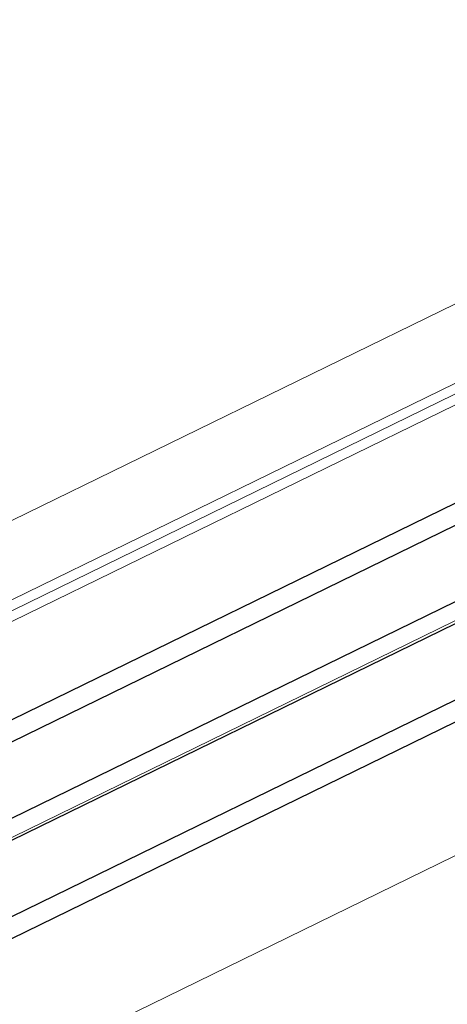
# Model space of a CAD drawing. Extents: x 6414462 to 20492237, y 5756825 to 17376351.
# Tile 48 of 127: x 6497754.8546 to 6497754.9417, y 5809738.5858 to 5809738.7864. Entities that reach past the tile are written whole.
import ezdxf

# ---------------------------------------------------------------- set-up
doc = ezdxf.new("R2010")
doc.units = 0
doc.linetypes.add('Linia siatki', pattern=[2.2224999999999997, 1.27, -0.3174999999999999, 0.3174999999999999, -0.3174999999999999])
for name, color, linetype, lineweight in [('A-DETL-GENF', 7, 'Continuous', 5), ('A-GENM', 7, 'Continuous', 5), ('A-GLAZ', 7, 'Continuous', 5), ('S-GRID', 7, 'Continuous', 5)]:
    doc.layers.add(name, color=color, linetype=linetype, lineweight=lineweight)

# ---------------------------------------------------------------- blocks, each defined once
blk = doc.blocks.new('Windows_S9000-Double-Vent-Window-with-Sashbars - O3 Windows_S9000-Double-Vent-Window-with-Sashbars 2-9090604-__-00_00 Przyziemie PB')
at = {"layer": 'A-DETL-GENF', "color": 176, "lineweight": 25, "true_color": 0x00007f}
for p, q in [((57.90000000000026, -0.2499999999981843), (6.400000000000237, -0.2499999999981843)), ((6.400000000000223, -0.6499999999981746), (57.90000000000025, -0.6499999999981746)), ((6.400000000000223, -2.049999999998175), (57.90000000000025, -2.049999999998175)), ((6.400000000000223, -2.449999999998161), (57.90000000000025, -2.449999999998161)), ((6.400000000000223, -3.849999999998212), (57.90000000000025, -3.849999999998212)), ((6.400000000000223, -4.249999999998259), (57.90000000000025, -4.249999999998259))]:
    blk.add_line(p, q, dxfattribs=at)
at = {"layer": 'A-GENM'}
for p, q in [((-65.21739128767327, 3.400000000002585), (65.21739128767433, 3.400000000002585)), ((5.382716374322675, 1.550000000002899), (58.91728362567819, 1.550000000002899)), ((3.175000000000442, -6.699999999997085), (61.12500000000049, -6.699999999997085))]:
    blk.add_line(p, q, dxfattribs=at)
at = {"layer": 'A-GLAZ'}
for p, q in [((69.00000000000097, 1.950000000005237), (-68.99999999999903, 1.950000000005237)), ((-68.99999999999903, 1.750000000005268), (69.00000000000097, 1.750000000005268)), ((69.0000000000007, -2.399999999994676), (-68.99999999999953, -2.399999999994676))]:
    blk.add_line(p, q, dxfattribs=at)

msp = doc.modelspace()

# ---------------------------------------------------------------- linework, layer by layer
at = {"layer": 'S-GRID', "linetype": 'Linia siatki'}
msp.add_line((6497750.980018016, 5809736.742030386, 0.09999999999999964), (6497763.63232776, 5809742.921822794, 0.09999999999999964), dxfattribs=at)

# ---------------------------------------------------------------- block references
at = {"layer": 'A-GLAZ', "xscale": 0.01, "yscale": 0.01, "zscale": 0.01, "rotation": 26.03236155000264}
msp.add_blockref('Windows_S9000-Double-Vent-Window-with-Sashbars - O3 Windows_S9000-Double-Vent-Window-with-Sashbars 2-9090604-__-00_00 Przyziemie PB', (6497754.44545987, 5809738.447461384, 0.09999999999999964), dxfattribs=at)

doc.saveas('drawing.dxf')
